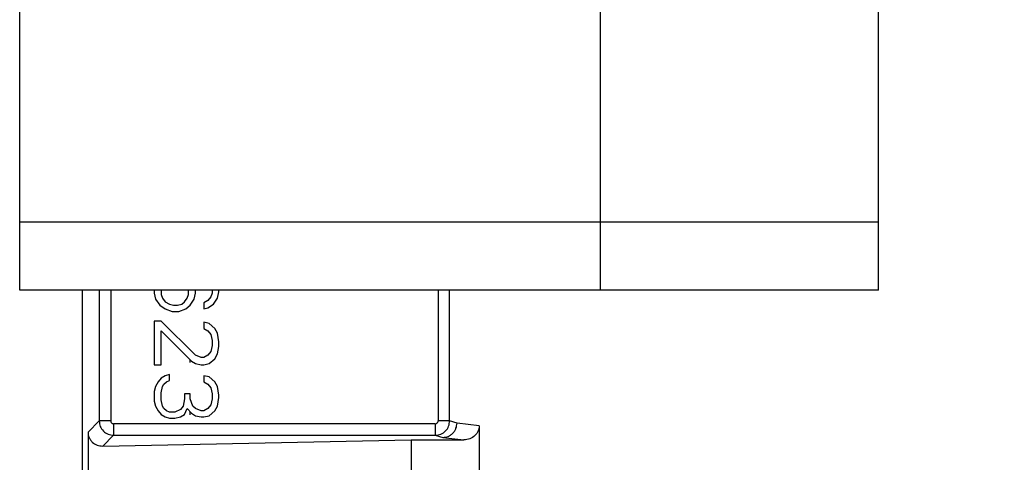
# Model space of a CAD drawing. Header units: inches. Extents: x 170 to 312, y 215 to 248.
# Tile 208 of 256: x 201.1709 to 201.3392, y 244.1805 to 244.2563. Entities that reach past the tile are written whole.
import ezdxf

# ---------------------------------------------------------------- set-up
doc = ezdxf.new("R2010")
doc.units = ezdxf.units.IN
doc.header["$LTSCALE"] = 0.25
doc.header["$MEASUREMENT"] = 0
doc.layers.add('ANNOTATIONS', color=1, linetype='Continuous')
doc.layers.add('STANDARD MOTOR LH', color=7, linetype='Continuous')
doc.styles.add('ARIAL', font='arial.ttf', dxfattribs={"height": 0.09375})
doc.dimstyles.new('STANDARD$0', dxfattribs={"dimtxt": 0.09375, "dimasz": 0.09375, "dimexe": 0.03125, "dimexo": 0.046875, "dimgap": 0.09, "dimtad": 0, "dimtih": 1, "dimtoh": 1, "dimdec": 4, "dimzin": 0, "dimdsep": 46, "dimtxsty": 'ARIAL', "dimcen": 0.09, "dimadec": 0, "dimazin": 0, "dimtfac": 1, "dimtdec": 4, "dimtofl": 0, "dimtmove": 0, "dimatfit": 1, "dimfxl": 1, "dimtolj": 1, "dimtzin": 0, "dimarcsym": 0})

# ---------------------------------------------------------------- blocks, each defined once
blk = doc.blocks.new('*D39')
at = {"layer": 'ANNOTATIONS', "color": 0, "lineweight": -2, "transparency": 16777216}
for p, q in [((200.9011762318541, 244.6685519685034), (200.9011762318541, 245.2761724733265)), ((202.101863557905, 243.2752990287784), (202.101863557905, 245.2761724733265)), ((200.9949262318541, 245.2449224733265), (201.3204238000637, 245.2449224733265)), ((202.008113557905, 245.2449224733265), (201.6826159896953, 245.2449224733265))]:
    blk.add_line(p, q, dxfattribs=at)
at = {"layer": 'ANNOTATIONS', "color": 0, "transparency": 16777216}
for points in [[(200.9949262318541, 245.2605474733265), (200.9949262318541, 245.2292974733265), (200.9011762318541, 245.2449224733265)], [(202.008113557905, 245.2605474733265), (202.008113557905, 245.2292974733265), (202.101863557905, 245.2449224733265)]]:
    blk.add_solid(points, dxfattribs=at)
at = {"layer": 'defpoints', "color": 0, "transparency": 16777216}
for p in [(200.9011762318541, 245.2449224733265), (200.9011762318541, 244.6216769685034), (202.101863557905, 243.2284240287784)]:
    blk.add_point(p, dxfattribs=at)
at = {"layer": 'ANNOTATIONS', "color": 0, "transparency": 16777216, "insert": (201.5015198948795, 245.2449224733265), "char_height": 0.09375, "attachment_point": 5, "style": 'ARIAL'}
blk.add_mtext('\\A1;20"', dxfattribs=at)
blk = doc.blocks.new('*D40')
at = {"layer": 'ANNOTATIONS', "color": 0, "lineweight": -2, "transparency": 16777216}
for p, q in [((201.0393635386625, 244.2732890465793), (201.0393635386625, 244.8424586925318)), ((202.101863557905, 243.2752990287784), (202.101863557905, 244.8424586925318)), ((201.1331135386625, 244.8112086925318), (201.285503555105, 244.8112086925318)), ((202.008113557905, 244.8112086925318), (201.8557235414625, 244.8112086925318))]:
    blk.add_line(p, q, dxfattribs=at)
at = {"layer": 'ANNOTATIONS', "color": 0, "transparency": 16777216}
for points in [[(201.1331135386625, 244.8268336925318), (201.1331135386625, 244.7955836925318), (201.0393635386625, 244.8112086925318)], [(202.008113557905, 244.8268336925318), (202.008113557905, 244.7955836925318), (202.101863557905, 244.8112086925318)]]:
    blk.add_solid(points, dxfattribs=at)
at = {"layer": 'defpoints', "color": 0, "transparency": 16777216}
for p in [(202.101863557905, 244.8112086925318), (201.0393635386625, 244.2264140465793), (202.101863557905, 243.2284240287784)]:
    blk.add_point(p, dxfattribs=at)
at = {"layer": 'ANNOTATIONS', "color": 0, "transparency": 16777216, "insert": (201.5706135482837, 244.8112086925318), "char_height": 0.09375, "attachment_point": 5, "style": 'ARIAL'}
blk.add_mtext('\\A1;17 3/8"', dxfattribs=at)

msp = doc.modelspace()

# ---------------------------------------------------------------- linework, layer by layer
at = {"layer": 'STANDARD MOTOR LH'}
for p, q in [((201.1709373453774, 244.2099852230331), (201.1709373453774, 244.4081102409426)), ((201.2701873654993, 244.2099852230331), (201.2701873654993, 244.4081102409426)), ((201.3176873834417, 244.2099852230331), (201.3176873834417, 244.4081102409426)), ((201.1709373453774, 244.2217037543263), (201.3176873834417, 244.2217037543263)), ((201.3176873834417, 244.2099852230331), (201.1709373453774, 244.2099852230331)), ((201.1815820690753, 244.2099852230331), (201.1815820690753, 244.096055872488)), ((201.1844801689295, 244.2099852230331), (201.1844801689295, 244.1876328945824)), ((201.1864474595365, 244.2099852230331), (201.1864474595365, 244.1876328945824)), ((201.1938852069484, 244.2099852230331), (201.1938852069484, 244.2094848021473)), ((201.1938852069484, 244.2094848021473), (201.194120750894, 244.2084470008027)), ((201.194120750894, 244.2084470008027), (201.1948275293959, 244.2074091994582)), ((201.195063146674, 244.2099852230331), (201.195063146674, 244.2092777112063)), ((201.195063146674, 244.2092777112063), (201.1952987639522, 244.2086546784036)), ((201.1952987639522, 244.2086546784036), (201.1957699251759, 244.208031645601)), ((201.1990682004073, 244.208031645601), (201.1995393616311, 244.2086546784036)), ((201.1995393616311, 244.2086546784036), (201.1997749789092, 244.2092777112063)), ((201.1997749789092, 244.2092777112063), (201.1997749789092, 244.2099852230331)), ((201.2000105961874, 244.2074091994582), (201.2007173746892, 244.2084470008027)), ((201.2007173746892, 244.2084470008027), (201.2009529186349, 244.2094848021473)), ((201.2009529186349, 244.2094848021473), (201.2009529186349, 244.2099852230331)), ((201.2035444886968, 244.2088623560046), (201.2030732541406, 244.2082393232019)), ((201.2037800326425, 244.2094848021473), (201.2035444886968, 244.2088623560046)), ((201.2037800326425, 244.2099852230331), (201.2037800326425, 244.2094848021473)), ((201.2040156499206, 244.2076162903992), (201.2047224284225, 244.2086546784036)), ((201.2047224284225, 244.2086546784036), (201.2049580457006, 244.2096924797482)), ((201.2049580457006, 244.2096924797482), (201.2049580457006, 244.2099852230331)), ((201.2424313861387, 244.2099852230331), (201.2424330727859, 244.1876328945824)), ((201.2443995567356, 244.1876328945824), (201.2443995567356, 244.2099852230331)), ((201.1948275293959, 244.2074091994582), (201.1957699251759, 244.2067861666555)), ((201.1957699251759, 244.208031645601), (201.1964767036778, 244.2076162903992)), ((201.1957699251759, 244.2067861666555), (201.1969478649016, 244.2063708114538)), ((201.1964767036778, 244.2076162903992), (201.1971834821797, 244.2074091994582)), ((201.1971834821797, 244.2074091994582), (201.1978902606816, 244.2074091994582)), ((201.1978902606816, 244.2074091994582), (201.1985970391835, 244.2076162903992)), ((201.1981258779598, 244.2063708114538), (201.1993038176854, 244.2067861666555)), ((201.1985970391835, 244.2076162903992), (201.1990682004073, 244.208031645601)), ((201.1993038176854, 244.2067861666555), (201.2000105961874, 244.2074091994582)), ((201.2030732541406, 244.2082393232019), (201.2023664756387, 244.2078239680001)), ((201.2023664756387, 244.2078239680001), (201.2023664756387, 244.2067861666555)), ((201.2023664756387, 244.2067861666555), (201.2030732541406, 244.2069938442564)), ((201.2030732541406, 244.2069938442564), (201.2040156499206, 244.2076162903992)), ((201.1969478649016, 244.2063708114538), (201.1981258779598, 244.2063708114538)), ((201.1938852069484, 244.2047099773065), (201.1938852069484, 244.197235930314)), ((201.195063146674, 244.2047099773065), (201.1938852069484, 244.2047099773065)), ((201.2009529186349, 244.1988967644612), (201.195063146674, 244.2047099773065)), ((201.2023664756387, 244.2045022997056), (201.2023664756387, 244.2034644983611)), ((201.2033088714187, 244.2042946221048), (201.2023664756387, 244.2045022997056)), ((201.2023664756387, 244.2034644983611), (201.2030732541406, 244.2030491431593)), ((201.2042512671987, 244.2034644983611), (201.2033088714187, 244.2042946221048)), ((201.2047224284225, 244.2026337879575), (201.2042512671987, 244.2034644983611)), ((201.195063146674, 244.2030491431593), (201.200246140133, 244.1978583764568)), ((201.195063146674, 244.197235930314), (201.195063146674, 244.2030491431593)), ((201.2030732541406, 244.2030491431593), (201.2035444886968, 244.2024261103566)), ((201.2035444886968, 244.2024261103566), (201.2037800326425, 244.2013883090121)), ((201.2049580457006, 244.2011806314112), (201.2047224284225, 244.2026337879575)), ((201.2037800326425, 244.2005575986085), (201.2035444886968, 244.1995197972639)), ((201.2037800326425, 244.2013883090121), (201.2037800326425, 244.2005575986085)), ((201.2047224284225, 244.1991044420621), (201.2049580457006, 244.2003499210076)), ((201.2049580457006, 244.2003499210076), (201.2049580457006, 244.2011806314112)), ((201.2018953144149, 244.1984814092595), (201.2009529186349, 244.1988967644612)), ((201.2023664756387, 244.1984814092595), (201.2018953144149, 244.1984814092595)), ((201.2030732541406, 244.1988967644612), (201.2023664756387, 244.1984814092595)), ((201.2035444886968, 244.1995197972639), (201.2030732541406, 244.1988967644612)), ((201.2042512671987, 244.1982737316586), (201.2047224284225, 244.1991044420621)), ((201.1938852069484, 244.197235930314), (201.195063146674, 244.197235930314)), ((201.2000367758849, 244.1976102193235), (201.2000367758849, 244.1980684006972)), ((201.200246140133, 244.1978583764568), (201.2009529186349, 244.1974436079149)), ((201.2009529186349, 244.1974436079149), (201.2018953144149, 244.197235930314)), ((201.2018953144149, 244.197235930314), (201.2023664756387, 244.197235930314)), ((201.2023664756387, 244.197235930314), (201.2033088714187, 244.1974436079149)), ((201.2033088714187, 244.1974436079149), (201.2042512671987, 244.1982737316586)), ((201.1957699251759, 244.1953674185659), (201.195063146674, 244.1949520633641)), ((201.1964767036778, 244.1955750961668), (201.1957699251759, 244.1953674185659)), ((201.1964767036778, 244.1945367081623), (201.1964767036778, 244.1955750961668)), ((201.2023664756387, 244.1953674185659), (201.2023664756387, 244.1943290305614)), ((201.2033088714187, 244.195159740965), (201.2023664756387, 244.1953674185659)), ((201.2042512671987, 244.1943290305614), (201.2033088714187, 244.195159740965)), ((201.194120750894, 244.1934989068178), (201.1938852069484, 244.1926681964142)), ((201.1945919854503, 244.1943290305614), (201.194120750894, 244.1934989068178)), ((201.195063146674, 244.1949520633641), (201.1945919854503, 244.1943290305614)), ((201.195063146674, 244.1924605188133), (201.1952987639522, 244.1934989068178)), ((201.1952987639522, 244.1934989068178), (201.1955343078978, 244.1939136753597)), ((201.1955343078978, 244.1939136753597), (201.1960055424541, 244.1943290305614)), ((201.1960055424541, 244.1943290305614), (201.1964767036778, 244.1945367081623)), ((201.2023664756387, 244.1943290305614), (201.2030732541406, 244.1939136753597)), ((201.2030732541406, 244.1939136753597), (201.2035444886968, 244.1932912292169)), ((201.2047224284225, 244.1934989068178), (201.2042512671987, 244.1943290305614)), ((201.2049580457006, 244.1920451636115), (201.2047224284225, 244.1934989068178)), ((201.1938852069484, 244.1926681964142), (201.1938852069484, 244.191007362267)), ((201.195063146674, 244.1912150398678), (201.195063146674, 244.1924605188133)), ((201.1990682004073, 244.1922528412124), (201.1990682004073, 244.1914227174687)), ((201.2000105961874, 244.1922528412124), (201.1990682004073, 244.1922528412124)), ((201.2000105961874, 244.1914227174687), (201.2000105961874, 244.1922528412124)), ((201.2035444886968, 244.1932912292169), (201.2037800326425, 244.1922528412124)), ((201.2037800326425, 244.1922528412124), (201.2037800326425, 244.1914227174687)), ((201.2047224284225, 244.1901766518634), (201.2049580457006, 244.1916303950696)), ((201.2049580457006, 244.1916303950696), (201.2049580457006, 244.1920451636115)), ((201.1938852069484, 244.191007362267), (201.194120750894, 244.1901766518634)), ((201.194120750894, 244.1901766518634), (201.1945919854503, 244.1893465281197)), ((201.1952987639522, 244.1901766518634), (201.195063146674, 244.1912150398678)), ((201.1955343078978, 244.1897612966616), (201.1952987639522, 244.1901766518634)), ((201.1988325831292, 244.1901766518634), (201.1983614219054, 244.1895542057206)), ((201.1990682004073, 244.1914227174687), (201.1988325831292, 244.1901766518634)), ((201.2004817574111, 244.1901766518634), (201.2000105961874, 244.1914227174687)), ((201.2009529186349, 244.1897612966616), (201.2004817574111, 244.1901766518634)), ((201.2035444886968, 244.1903843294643), (201.2030732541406, 244.1897612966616)), ((201.2037800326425, 244.1914227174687), (201.2035444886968, 244.1903843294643)), ((201.2042512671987, 244.1893465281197), (201.2047224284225, 244.1901766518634)), ((201.1945919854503, 244.1893465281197), (201.195063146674, 244.1887234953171)), ((201.195063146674, 244.1887234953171), (201.1957699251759, 244.1883081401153)), ((201.1960055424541, 244.1893465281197), (201.1955343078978, 244.1897612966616)), ((201.1957699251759, 244.1883081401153), (201.1964767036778, 244.1881004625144)), ((201.1964767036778, 244.1891388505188), (201.1960055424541, 244.1893465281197)), ((201.1974190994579, 244.1891388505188), (201.1964767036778, 244.1891388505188)), ((201.1983614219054, 244.1895542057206), (201.1974190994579, 244.1891388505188)), ((201.1974190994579, 244.1881004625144), (201.1983614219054, 244.1883081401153)), ((201.1983614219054, 244.1883081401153), (201.1990682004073, 244.1887234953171)), ((201.1990682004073, 244.1887234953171), (201.1995393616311, 244.1897612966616)), ((201.1995393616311, 244.1897612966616), (201.200246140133, 244.188931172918)), ((201.2000367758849, 244.1886830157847), (201.2000367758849, 244.1891769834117)), ((201.200246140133, 244.188931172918), (201.2009529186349, 244.1885158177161)), ((201.2018953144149, 244.1893465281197), (201.2009529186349, 244.1897612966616)), ((201.2009529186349, 244.1885158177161), (201.2018953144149, 244.1883081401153)), ((201.2023664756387, 244.1893465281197), (201.2018953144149, 244.1893465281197)), ((201.2018953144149, 244.1883081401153), (201.2023664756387, 244.1883081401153)), ((201.2030732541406, 244.1897612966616), (201.2023664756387, 244.1893465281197)), ((201.2023664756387, 244.1883081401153), (201.2033088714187, 244.1885158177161)), ((201.2033088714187, 244.1885158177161), (201.2042512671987, 244.1893465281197)), ((201.1844801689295, 244.1876328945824), (201.1825733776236, 244.1857262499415)), ((201.1864474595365, 244.1876328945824), (201.1844801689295, 244.1876328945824)), ((201.2419412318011, 244.187141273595), (201.1869393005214, 244.187141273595)), ((201.1964767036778, 244.1881004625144), (201.1974190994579, 244.1881004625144)), ((201.2419412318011, 244.187141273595), (201.2419412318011, 244.1851736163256)), ((201.2443995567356, 244.1876328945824), (201.2424330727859, 244.1876328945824)), ((201.2456561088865, 244.1872627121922), (201.2443995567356, 244.1876328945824)), ((201.2494547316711, 244.1868103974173), (201.2456561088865, 244.1872627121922)), ((201.2494547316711, 244.1868103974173), (201.2494547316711, 244.1762880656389)), ((201.1825733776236, 244.1857262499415), (201.1825733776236, 244.1773722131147)), ((201.1869393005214, 244.1851736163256), (201.1850831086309, 244.1833174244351)), ((201.1869393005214, 244.1851736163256), (201.2419412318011, 244.1851736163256)), ((201.2419412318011, 244.1851736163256), (201.2432438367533, 244.1848034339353)), ((201.1850831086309, 244.1833174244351), (201.237821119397, 244.1843810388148)), ((201.237821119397, 244.1843810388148), (201.237821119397, 244.1787174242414)), ((201.237821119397, 244.1843810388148), (201.2468344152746, 244.1843810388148)), ((201.2432438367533, 244.1848034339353), (201.2468344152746, 244.1843810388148))]:
    msp.add_line(p, q, dxfattribs=at)
for points, knots in [([(201.1844801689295, 244.1876328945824), (201.184517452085, 244.1873108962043), (201.1845920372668, 244.1866667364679), (201.1851607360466, 244.185854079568), (201.185973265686, 244.1852851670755), (201.1866173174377, 244.1852107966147), (201.1869393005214, 244.1851736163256)], [0, 0, 0, 0, 0.2499667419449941, 0.5000600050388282, 0.7500632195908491, 1, 1, 1, 1]), ([(201.1864474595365, 244.1876328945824), (201.186454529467, 244.1875681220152), (201.1864686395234, 244.1874388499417), (201.1865835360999, 244.1872778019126), (201.1867445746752, 244.1871618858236), (201.1868739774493, 244.1871481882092), (201.1869393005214, 244.187141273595)], [0, 0, 0, 0, 0.2505282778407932, 0.5000004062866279, 0.7475980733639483, 1, 1, 1, 1]), ([(201.1869393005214, 244.187141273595), (201.1869393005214, 244.1868890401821), (201.1869393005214, 244.1863844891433), (201.1869393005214, 244.185743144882), (201.1869393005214, 244.1852850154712), (201.1869393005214, 244.1852107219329), (201.1869393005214, 244.1851736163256)], [0, 0, 0, 0, 0.2499979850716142, 0.5000794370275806, 0.7503166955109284, 1, 1, 1, 1]), ([(201.2419412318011, 244.1851736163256), (201.2421075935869, 244.1851836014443), (201.2424387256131, 244.1852034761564), (201.243066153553, 244.1854077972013), (201.2437426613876, 244.1858724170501), (201.2442933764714, 244.1866905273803), (201.2443643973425, 244.1873208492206), (201.2443995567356, 244.1876328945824)], [0, 0, 0, 0, 0.1297697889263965, 0.258298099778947, 0.5103738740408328, 0.7576070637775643, 1, 1, 1, 1]), ([(201.2419412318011, 244.187141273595), (201.2420061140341, 244.1871483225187), (201.2421353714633, 244.1871623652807), (201.2422963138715, 244.1872772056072), (201.2424127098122, 244.1874378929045), (201.2424262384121, 244.1875674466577), (201.2424330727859, 244.1876328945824)], [0, 0, 0, 0, 0.2508580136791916, 0.4997556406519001, 0.7472867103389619, 1, 1, 1, 1]), ([(201.2432438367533, 244.1848034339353), (201.2435463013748, 244.1848382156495), (201.2440113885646, 244.1848916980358), (201.2445714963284, 244.1851998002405), (201.244956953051, 244.1855176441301), (201.2452680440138, 244.18591082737), (201.2455698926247, 244.1864812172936), (201.245622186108, 244.1869548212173), (201.245656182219, 244.1872627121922)], [0, 0, 0, 0, 0.2397533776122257, 0.3686587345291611, 0.5002423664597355, 0.63181968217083, 0.7606451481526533, 0.9999999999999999, 0.9999999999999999, 0.9999999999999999, 0.9999999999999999]), ([(201.2494547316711, 244.1868103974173), (201.2494456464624, 244.186656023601), (201.2494274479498, 244.1863467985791), (201.2492312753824, 244.1857445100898), (201.248756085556, 244.1850668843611), (201.2478820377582, 244.1844942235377), (201.2471888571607, 244.1844193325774), (201.2468344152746, 244.1843810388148)], [0, 0, 0, 0, 0.1170831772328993, 0.2345284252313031, 0.4764597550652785, 0.7322997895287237, 1, 1, 1, 1]), ([(201.1825733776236, 244.1857262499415), (201.1825821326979, 244.1855706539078), (201.1825999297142, 244.1852543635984), (201.1827454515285, 244.1847947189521), (201.1829787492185, 244.1843630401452), (201.1834090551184, 244.1838602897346), (201.1841195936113, 244.18340224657), (201.1847571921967, 244.1833461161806), (201.1850831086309, 244.1833174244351)], [0, 0, 0, 0, 0.1115454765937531, 0.2267458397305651, 0.3472701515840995, 0.4743744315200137, 0.7313199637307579, 1, 1, 1, 1])]:
    msp.add_open_spline(points, degree=3, knots=knots, dxfattribs=at)

# ---------------------------------------------------------------- dimensions: what is measured, and where the dimension line sits
at = {"layer": 'ANNOTATIONS'}
for base, p1, p2, text, picture, middle in [((200.9011762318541, 245.2449224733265), (202.101863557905, 243.2284240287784), (200.9011762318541, 244.6216769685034), '20"', '*D39', (201.5015198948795, 245.2449224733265)), ((202.101863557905, 244.8112086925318), (201.0393635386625, 244.2264140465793), (202.101863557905, 243.2284240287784), '17 3/8"', '*D40', (201.5706135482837, 244.8112086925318))]:
    dim = msp.add_linear_dim(base=base, p1=p1, p2=p2, text=text, dimstyle='STANDARD$0', dxfattribs=at)
    dim.commit()
    dim.dimension.update_dxf_attribs({"geometry": picture, "text_midpoint": middle, "dimtype": 160})

doc.saveas('drawing.dxf')
